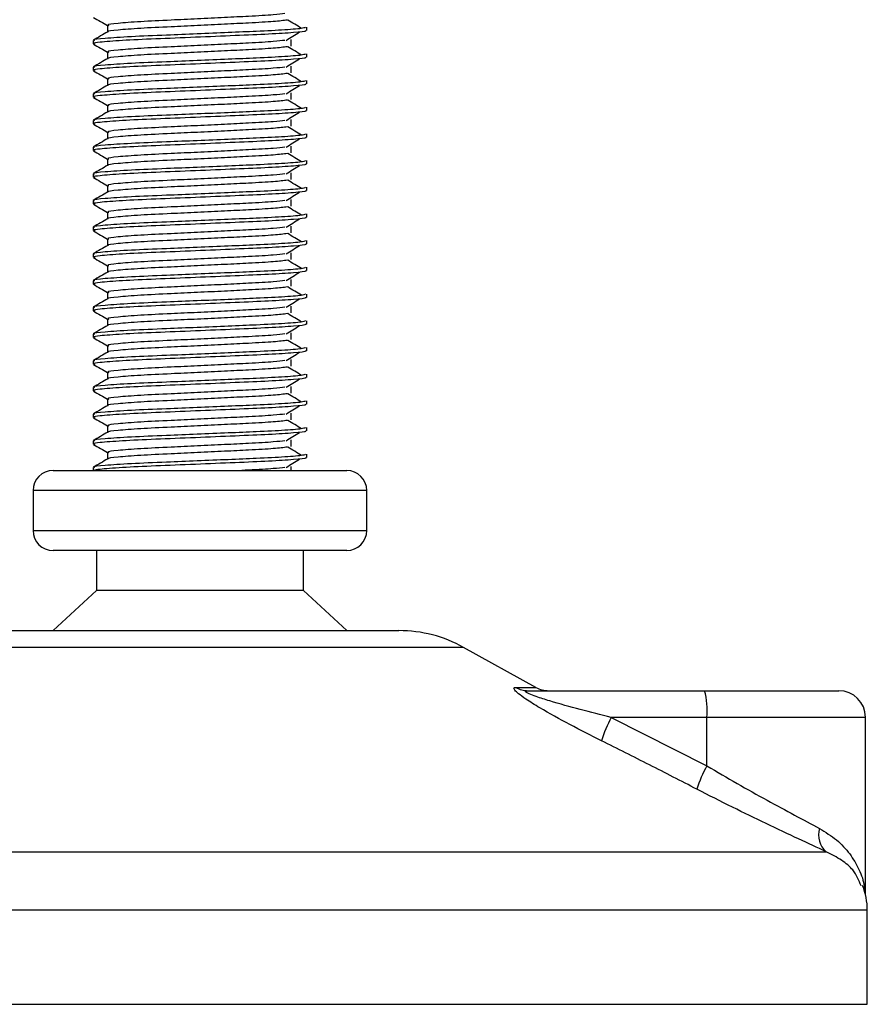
# Model space of a CAD drawing. Header units: millimetres. Extents: x 0 to 420, y 0 to 297.
# Tile 57 of 65: x 308.32 to 311.49, y 208.48 to 212.17. Entities that reach past the tile are written whole.
import ezdxf

# ---------------------------------------------------------------- set-up
doc = ezdxf.new("R2010")
doc.units = ezdxf.units.MM

msp = doc.modelspace()

# ---------------------------------------------------------------- linework, layer by layer
at = {"color": 7, "linetype": 'Continuous', "lineweight": 25}
for p, q in [((308.64478, 212.1482), (308.64478, 212.12372)), ((309.39066, 212.12937), (309.39066, 212.14185)), ((308.59066, 212.09184), (308.59066, 212.07935)), ((309.33308, 212.07097), (309.33308, 212.09597)), ((308.64478, 212.0482), (308.64478, 212.02372)), ((309.39066, 212.02937), (309.39066, 212.04185)), ((308.59066, 211.99184), (308.59066, 211.97935)), ((309.33308, 211.97097), (309.33308, 211.99597)), ((308.64478, 211.9482), (308.64478, 211.92372)), ((309.39066, 211.92937), (309.39066, 211.94185)), ((308.59066, 211.89184), (308.59066, 211.87935)), ((309.33308, 211.87097), (309.33308, 211.89597)), ((308.64478, 211.8482), (308.64478, 211.82372)), ((309.39066, 211.82937), (309.39066, 211.84185)), ((308.59066, 211.79184), (308.59066, 211.77935)), ((309.33308, 211.77097), (309.33308, 211.79597)), ((308.64478, 211.7482), (308.64478, 211.72372)), ((309.39066, 211.72937), (309.39066, 211.74185)), ((308.59066, 211.69184), (308.59066, 211.67935)), ((309.33308, 211.67097), (309.33308, 211.69597)), ((308.64478, 211.6482), (308.64478, 211.62372)), ((309.39066, 211.62937), (309.39066, 211.64185)), ((308.59066, 211.59184), (308.59066, 211.57935)), ((309.33308, 211.57097), (309.33308, 211.59597)), ((308.64478, 211.5482), (308.64478, 211.52372)), ((309.39066, 211.52937), (309.39066, 211.54185)), ((308.59066, 211.49184), (308.59066, 211.47935)), ((309.33308, 211.47097), (309.33308, 211.49597)), ((308.64478, 211.4482), (308.64478, 211.42372)), ((309.39066, 211.42937), (309.39066, 211.44185)), ((308.59066, 211.39184), (308.59066, 211.37935)), ((309.33308, 211.37097), (309.33308, 211.39597)), ((308.64478, 211.3482), (308.64478, 211.32372)), ((309.39066, 211.32937), (309.39066, 211.34185)), ((308.59066, 211.29184), (308.59066, 211.27935)), ((309.33308, 211.27097), (309.33308, 211.29597)), ((308.64478, 211.2482), (308.64478, 211.22372)), ((309.39066, 211.22937), (309.39066, 211.24185)), ((308.59066, 211.19184), (308.59066, 211.17935)), ((309.33308, 211.17097), (309.33308, 211.19597)), ((308.64478, 211.1482), (308.64478, 211.12372)), ((309.39066, 211.12937), (309.39066, 211.14185)), ((308.59066, 211.09184), (308.59066, 211.07935)), ((309.33308, 211.07097), (309.33308, 211.09597)), ((308.64478, 211.0482), (308.64478, 211.02372)), ((309.39066, 211.02937), (309.39066, 211.04185)), ((308.59066, 210.99184), (308.59066, 210.97935)), ((309.33308, 210.97097), (309.33308, 210.99597)), ((308.64478, 210.9482), (308.64478, 210.92372)), ((309.39066, 210.92937), (309.39066, 210.94185)), ((309.33308, 210.87097), (309.33308, 210.89597)), ((308.59066, 210.89184), (308.59066, 210.87935)), ((308.64478, 210.8482), (308.64478, 210.82372)), ((309.39066, 210.82937), (309.39066, 210.84185)), ((308.59066, 210.79184), (308.59066, 210.77935)), ((309.33308, 210.77097), (309.33308, 210.79597)), ((308.64478, 210.7482), (308.64478, 210.72372)), ((309.39066, 210.72937), (309.39066, 210.74185)), ((308.59066, 210.69184), (308.59066, 210.67935)), ((309.33308, 210.67097), (309.33308, 210.69597)), ((308.64478, 210.6482), (308.64478, 210.62372)), ((309.39066, 210.62937), (309.39066, 210.64185)), ((308.59066, 210.59184), (308.59066, 210.57935)), ((309.33308, 210.57097), (309.33308, 210.59597)), ((308.64478, 210.5482), (308.64478, 210.52372)), ((309.39066, 210.52937), (309.39066, 210.54185)), ((308.59066, 210.49184), (308.59066, 210.4807)), ((309.33308, 210.4807), (309.33308, 210.49597)), ((308.44066, 210.4807), (309.54066, 210.4807)), ((308.36566, 210.4057), (308.36566, 210.2557)), ((309.61566, 210.4057), (308.36566, 210.4057)), ((309.61566, 210.2557), (309.61566, 210.4057)), ((308.36566, 210.2557), (309.04485, 210.2557)), ((309.04485, 210.2557), (309.61566, 210.2557)), ((309.03835, 210.1807), (308.44066, 210.1807)), ((308.60316, 210.1807), (308.60316, 210.0307)), ((309.54066, 210.1807), (309.03835, 210.1807)), ((309.37816, 210.0307), (309.37816, 210.1807)), ((308.60316, 210.0307), (308.44066, 209.8807)), ((309.02426, 210.0307), (308.60316, 210.0307)), ((309.37816, 210.0307), (309.02426, 210.0307)), ((309.54066, 209.8807), (309.37816, 210.0307)), ((308.24487, 209.8807), (309.73644, 209.8807)), ((309.97869, 209.8181), (308.00262, 209.8181)), ((310.2493, 209.66822), (309.97869, 209.8181)), ((310.17407, 209.66822), (310.2493, 209.66822)), ((310.21963, 209.6557), (310.88138, 209.6557)), ((310.88138, 209.6557), (311.38369, 209.6557)), ((310.53151, 209.5557), (310.89005, 209.37402)), ((310.89005, 209.5557), (310.53151, 209.5557)), ((310.89005, 209.37402), (310.89005, 209.5557)), ((311.48369, 209.5557), (310.89005, 209.5557)), ((311.48369, 208.89199), (311.48369, 209.5557)), ((306.73838, 209.05208), (311.33713, 209.05208)), ((311.49066, 208.83338), (306.50007, 208.83338)), ((311.49066, 208.4807), (311.49066, 208.83338)), ((306.49066, 208.4807), (311.49066, 208.4807))]:
    msp.add_line(p, q, dxfattribs=at)
for centre, radius, start, end in [((308.44066, 210.4057), 0.075, 90, 180), ((309.54066, 210.4057), 0.075, 0, 90), ((308.44066, 210.2557), 0.075, 180, 270), ((309.54066, 210.2557), 0.075, 270, 0), ((309.73644, 209.3807), 0.5, 61.02029, 90), ((310.21978, 209.74538), 0.08968, 239.35943, 269.90333), ((310.29775, 209.7557), 0.1, 241.02029, 270), ((310.59522, 209.58051), 0.29587, 355.18945, 14.72175), ((311.38369, 209.5557), 0.1, 0, 90), ((310.92769, 209.33987), 0.45116, 151.4197, 163.47164), ((311.25783, 209.16394), 0.42355, 150.26469, 163.17457), ((311.38937, 209.11483), 0.08165, 162.36927, 230.22023), ((311.24066, 208.83338), 0.25, 0, 21.63476)]:
    msp.add_arc(centre, radius, start, end, dxfattribs=at)
for points, knots in [([(309.30939, 212.19227), (309.29666, 212.19067), (309.26777, 212.18703), (309.18295, 212.18241), (309.08318, 212.17749), (308.9819, 212.17256), (308.87162, 212.16736), (308.76141, 212.16226), (308.67934, 212.15555), (308.64102, 212.15111), (308.64808, 212.14861), (308.64946, 212.14812)], [0, 0, 0, 0, 0.1028652, 0.233268, 0.3371731, 0.4438505, 0.5487917, 0.6853047, 0.8274414, 0.9661113, 1, 1, 1, 1]), ([(308.59161, 212.17836), (308.60065, 212.17313), (308.61838, 212.16287), (308.6361, 212.15261), (308.64478, 212.14758)], [0, 0, 0, 0, 0.5102373, 1, 1, 1, 1]), ([(309.31865, 212.16826), (309.30346, 212.16632), (309.27237, 212.16234), (309.18313, 212.15741), (309.08314, 212.15249), (308.9819, 212.14756), (308.87167, 212.14236), (308.76116, 212.13726), (308.68032, 212.13055), (308.64195, 212.12647), (308.64688, 212.12434), (308.64717, 212.12422)], [0, 0, 0, 0, 0.1249493, 0.2558292, 0.3601144, 0.4671821, 0.5725071, 0.7095196, 0.8521762, 0.9913534, 1, 1, 1, 1]), ([(309.37124, 212.13693), (309.36274, 212.14215), (309.34573, 212.15259), (309.32868, 212.16302), (309.32016, 212.16824)], [0, 0, 0, 0, 0.50001, 1, 1, 1, 1]), ([(309.38587, 212.14185), (309.3848, 212.14043), (309.38227, 212.1371), (309.31569, 212.1312), (309.21404, 212.12616), (309.09742, 212.12124), (308.98059, 212.11631), (308.85297, 212.11111), (308.72555, 212.10601), (308.63059, 212.0993), (308.58627, 212.09485), (308.5945, 212.09234), (308.59615, 212.09184)], [0, 0, 0, 0, 0.0884831, 0.2078733, 0.3229232, 0.4145941, 0.508708, 0.6012919, 0.7217331, 0.8471304, 0.9694726, 1, 1, 1, 1]), ([(308.64567, 212.12423), (308.63663, 212.119), (308.61854, 212.10853), (308.60046, 212.09807), (308.59141, 212.09283)], [0, 0, 0, 0, 0.4999318, 1, 1, 1, 1]), ([(309.38476, 212.12937), (309.38634, 212.12874), (309.39263, 212.12624), (309.34756, 212.12124), (309.25494, 212.11527), (309.12344, 212.1099), (308.97276, 212.10341), (308.82155, 212.09752), (308.69214, 212.09163), (308.61753, 212.08547), (308.58683, 212.08136), (308.59475, 212.07908), (308.59759, 212.07826)], [0, 0, 0, 0, 0.03926664, 0.15622844, 0.27180144, 0.38453008, 0.50182349, 0.62160097, 0.74094547, 0.86376393, 0.95109714, 1, 1, 1, 1]), ([(309.31325, 212.09225), (309.32175, 212.09747), (309.33876, 212.10791), (309.35581, 212.11835), (309.36433, 212.12357)], [0, 0, 0, 0, 0.4999887, 1, 1, 1, 1]), ([(308.59161, 212.07836), (308.60065, 212.07313), (308.61838, 212.06287), (308.6361, 212.05261), (308.64478, 212.04758)], [0, 0, 0, 0, 0.5102373, 1, 1, 1, 1]), ([(309.30939, 212.09227), (309.29666, 212.09067), (309.26777, 212.08703), (309.18295, 212.08241), (309.08318, 212.07749), (308.9819, 212.07256), (308.87162, 212.06736), (308.76141, 212.06226), (308.67934, 212.05555), (308.64102, 212.05111), (308.64808, 212.04861), (308.64946, 212.04812)], [0, 0, 0, 0, 0.1028652, 0.233268, 0.3371731, 0.4438505, 0.5487917, 0.6853047, 0.8274414, 0.9661113, 1, 1, 1, 1]), ([(309.38587, 212.04185), (309.3848, 212.04043), (309.38227, 212.0371), (309.31569, 212.0312), (309.21404, 212.02616), (309.09742, 212.02124), (308.98059, 212.01631), (308.85297, 212.01111), (308.72555, 212.00601), (308.63059, 211.9993), (308.58627, 211.99485), (308.5945, 211.99234), (308.59615, 211.99184)], [0, 0, 0, 0, 0.0884831, 0.2078733, 0.3229232, 0.4145941, 0.508708, 0.6012919, 0.7217331, 0.8471304, 0.9694726, 1, 1, 1, 1]), ([(309.31865, 212.06826), (309.30346, 212.06632), (309.27237, 212.06234), (309.18313, 212.05741), (309.08314, 212.05249), (308.9819, 212.04756), (308.87167, 212.04236), (308.76116, 212.03726), (308.68032, 212.03055), (308.64195, 212.02647), (308.64688, 212.02434), (308.64717, 212.02422)], [0, 0, 0, 0, 0.1249493, 0.2558292, 0.3601144, 0.4671821, 0.5725071, 0.7095196, 0.8521762, 0.9913534, 1, 1, 1, 1]), ([(309.37124, 212.03693), (309.36274, 212.04215), (309.34573, 212.05259), (309.32868, 212.06302), (309.32016, 212.06824)], [0, 0, 0, 0, 0.50001, 1, 1, 1, 1]), ([(308.64567, 212.02423), (308.63663, 212.019), (308.61854, 212.00853), (308.60046, 211.99807), (308.59141, 211.99283)], [0, 0, 0, 0, 0.4999318, 1, 1, 1, 1]), ([(309.38476, 212.02937), (309.38634, 212.02874), (309.39263, 212.02624), (309.34756, 212.02124), (309.25494, 212.01527), (309.12344, 212.0099), (308.97276, 212.00341), (308.82155, 211.99752), (308.69214, 211.99163), (308.61753, 211.98547), (308.58683, 211.98136), (308.59475, 211.97908), (308.59759, 211.97826)], [0, 0, 0, 0, 0.0392666, 0.1562284, 0.2718014, 0.3845301, 0.5018235, 0.621601, 0.7409455, 0.8637639, 0.9510971, 1, 1, 1, 1]), ([(309.31325, 211.99225), (309.32175, 211.99747), (309.33876, 212.00791), (309.35581, 212.01835), (309.36433, 212.02357)], [0, 0, 0, 0, 0.4999887, 1, 1, 1, 1]), ([(308.59161, 211.97836), (308.60065, 211.97313), (308.61838, 211.96287), (308.6361, 211.95261), (308.64478, 211.94758)], [0, 0, 0, 0, 0.5102373, 1, 1, 1, 1]), ([(309.31865, 211.96826), (309.30346, 211.96632), (309.27237, 211.96234), (309.18313, 211.95741), (309.08314, 211.95249), (308.9819, 211.94756), (308.87167, 211.94236), (308.76116, 211.93726), (308.68032, 211.93055), (308.64195, 211.92647), (308.64688, 211.92434), (308.64717, 211.92422)], [0, 0, 0, 0, 0.1249493, 0.2558292, 0.3601144, 0.4671821, 0.5725071, 0.7095196, 0.8521762, 0.9913534, 1, 1, 1, 1]), ([(309.30939, 211.99227), (309.29666, 211.99067), (309.26777, 211.98703), (309.18295, 211.98241), (309.08318, 211.97749), (308.9819, 211.97256), (308.87162, 211.96736), (308.76141, 211.96226), (308.67934, 211.95555), (308.64102, 211.95111), (308.64808, 211.94861), (308.64946, 211.94812)], [0, 0, 0, 0, 0.1028652, 0.233268, 0.3371731, 0.4438505, 0.5487917, 0.6853047, 0.8274414, 0.9661113, 1, 1, 1, 1]), ([(309.37124, 211.93693), (309.36274, 211.94215), (309.34573, 211.95259), (309.32868, 211.96302), (309.32016, 211.96824)], [0, 0, 0, 0, 0.50001, 1, 1, 1, 1]), ([(309.38587, 211.94185), (309.3848, 211.94043), (309.38227, 211.9371), (309.31569, 211.9312), (309.21404, 211.92616), (309.09742, 211.92124), (308.98059, 211.91631), (308.85297, 211.91111), (308.72555, 211.90601), (308.63059, 211.8993), (308.58627, 211.89485), (308.5945, 211.89234), (308.59615, 211.89184)], [0, 0, 0, 0, 0.0884831, 0.2078733, 0.3229232, 0.4145941, 0.508708, 0.6012919, 0.7217331, 0.8471304, 0.9694726, 1, 1, 1, 1]), ([(309.38476, 211.92937), (309.38634, 211.92874), (309.39263, 211.92624), (309.34756, 211.92124), (309.25494, 211.91527), (309.12344, 211.9099), (308.97276, 211.90341), (308.82155, 211.89752), (308.69214, 211.89163), (308.61753, 211.88547), (308.58683, 211.88136), (308.59475, 211.87908), (308.59759, 211.87826)], [0, 0, 0, 0, 0.03926664, 0.15622844, 0.27180144, 0.38453008, 0.50182349, 0.62160097, 0.74094547, 0.86376393, 0.95109714, 1, 1, 1, 1]), ([(308.64567, 211.92423), (308.63663, 211.919), (308.61854, 211.90853), (308.60046, 211.89807), (308.59141, 211.89283)], [0, 0, 0, 0, 0.49993182, 1, 1, 1, 1]), ([(309.30939, 211.89227), (309.29666, 211.89067), (309.26777, 211.88703), (309.18295, 211.88241), (309.08318, 211.87749), (308.9819, 211.87256), (308.87162, 211.86736), (308.76141, 211.86226), (308.67934, 211.85555), (308.64102, 211.85111), (308.64808, 211.84861), (308.64946, 211.84812)], [0, 0, 0, 0, 0.1028652, 0.233268, 0.3371731, 0.4438505, 0.5487917, 0.6853047, 0.8274414, 0.9661113, 1, 1, 1, 1]), ([(309.31325, 211.89225), (309.32175, 211.89747), (309.33876, 211.90791), (309.35581, 211.91835), (309.36433, 211.92357)], [0, 0, 0, 0, 0.4999887, 1, 1, 1, 1]), ([(308.59161, 211.87836), (308.60065, 211.87313), (308.61838, 211.86287), (308.6361, 211.85261), (308.64478, 211.84758)], [0, 0, 0, 0, 0.5102373, 1, 1, 1, 1]), ([(309.31865, 211.86826), (309.30346, 211.86632), (309.27237, 211.86234), (309.18313, 211.85741), (309.08314, 211.85249), (308.9819, 211.84756), (308.87167, 211.84236), (308.76116, 211.83726), (308.68032, 211.83055), (308.64195, 211.82647), (308.64688, 211.82434), (308.64717, 211.82422)], [0, 0, 0, 0, 0.12494928, 0.25582918, 0.3601144, 0.46718207, 0.57250713, 0.70951956, 0.8521762, 0.99135341, 1, 1, 1, 1]), ([(309.37124, 211.83693), (309.36274, 211.84215), (309.34573, 211.85259), (309.32868, 211.86302), (309.32016, 211.86824)], [0, 0, 0, 0, 0.50001, 1, 1, 1, 1]), ([(309.38587, 211.84185), (309.3848, 211.84043), (309.38227, 211.8371), (309.31569, 211.8312), (309.21404, 211.82616), (309.09742, 211.82124), (308.98059, 211.81631), (308.85297, 211.81111), (308.72555, 211.80601), (308.63059, 211.7993), (308.58627, 211.79485), (308.5945, 211.79234), (308.59615, 211.79184)], [0, 0, 0, 0, 0.0884831, 0.2078733, 0.3229232, 0.4145941, 0.508708, 0.6012919, 0.7217331, 0.8471304, 0.9694726, 1, 1, 1, 1]), ([(308.64567, 211.82423), (308.63663, 211.819), (308.61854, 211.80853), (308.60046, 211.79807), (308.59141, 211.79283)], [0, 0, 0, 0, 0.4999318, 1, 1, 1, 1]), ([(309.38476, 211.82937), (309.38634, 211.82874), (309.39263, 211.82624), (309.34756, 211.82124), (309.25494, 211.81527), (309.12344, 211.8099), (308.97276, 211.80341), (308.82155, 211.79752), (308.69214, 211.79163), (308.61753, 211.78547), (308.58683, 211.78136), (308.59475, 211.77908), (308.59759, 211.77826)], [0, 0, 0, 0, 0.0392666, 0.1562284, 0.2718014, 0.3845301, 0.5018235, 0.621601, 0.7409455, 0.8637639, 0.9510971, 1, 1, 1, 1]), ([(309.31325, 211.79225), (309.32175, 211.79747), (309.33876, 211.80791), (309.35581, 211.81835), (309.36433, 211.82357)], [0, 0, 0, 0, 0.49998865, 1, 1, 1, 1]), ([(309.30939, 211.79227), (309.29666, 211.79067), (309.26777, 211.78703), (309.18295, 211.78241), (309.08318, 211.77749), (308.9819, 211.77256), (308.87162, 211.76736), (308.76141, 211.76226), (308.67934, 211.75555), (308.64102, 211.75111), (308.64808, 211.74861), (308.64946, 211.74812)], [0, 0, 0, 0, 0.1028652, 0.233268, 0.3371731, 0.4438505, 0.5487917, 0.6853047, 0.8274414, 0.9661113, 1, 1, 1, 1]), ([(308.59161, 211.77836), (308.60065, 211.77313), (308.61838, 211.76287), (308.6361, 211.75261), (308.64478, 211.74758)], [0, 0, 0, 0, 0.5102373, 1, 1, 1, 1]), ([(309.31865, 211.76826), (309.30346, 211.76632), (309.27237, 211.76234), (309.18313, 211.75741), (309.08314, 211.75249), (308.9819, 211.74756), (308.87167, 211.74236), (308.76116, 211.73726), (308.68032, 211.73055), (308.64195, 211.72647), (308.64688, 211.72434), (308.64717, 211.72422)], [0, 0, 0, 0, 0.1249493, 0.2558292, 0.3601144, 0.4671821, 0.5725071, 0.7095196, 0.8521762, 0.9913534, 1, 1, 1, 1]), ([(309.37124, 211.73693), (309.36274, 211.74215), (309.34573, 211.75259), (309.32868, 211.76302), (309.32016, 211.76824)], [0, 0, 0, 0, 0.50001, 1, 1, 1, 1]), ([(309.38587, 211.74185), (309.3848, 211.74043), (309.38227, 211.7371), (309.31569, 211.7312), (309.21404, 211.72616), (309.09742, 211.72124), (308.98059, 211.71631), (308.85297, 211.71111), (308.72555, 211.70601), (308.63059, 211.6993), (308.58627, 211.69485), (308.5945, 211.69234), (308.59615, 211.69184)], [0, 0, 0, 0, 0.0884831, 0.2078733, 0.3229232, 0.4145941, 0.508708, 0.6012919, 0.7217331, 0.8471304, 0.9694726, 1, 1, 1, 1]), ([(308.64567, 211.72423), (308.63663, 211.719), (308.61854, 211.70853), (308.60046, 211.69807), (308.59141, 211.69283)], [0, 0, 0, 0, 0.4999318, 1, 1, 1, 1]), ([(309.38476, 211.72937), (309.38634, 211.72874), (309.39263, 211.72624), (309.34756, 211.72124), (309.25494, 211.71527), (309.12344, 211.7099), (308.97276, 211.70341), (308.82155, 211.69752), (308.69214, 211.69163), (308.61753, 211.68547), (308.58683, 211.68136), (308.59475, 211.67908), (308.59759, 211.67826)], [0, 0, 0, 0, 0.0392666, 0.1562284, 0.2718014, 0.3845301, 0.5018235, 0.621601, 0.7409455, 0.8637639, 0.9510971, 1, 1, 1, 1]), ([(309.31325, 211.69225), (309.32175, 211.69747), (309.33876, 211.70791), (309.35581, 211.71835), (309.36433, 211.72357)], [0, 0, 0, 0, 0.4999887, 1, 1, 1, 1]), ([(308.59161, 211.67836), (308.60065, 211.67313), (308.61838, 211.66287), (308.6361, 211.65261), (308.64478, 211.64758)], [0, 0, 0, 0, 0.5102373, 1, 1, 1, 1]), ([(309.30939, 211.69227), (309.29666, 211.69067), (309.26777, 211.68703), (309.18295, 211.68241), (309.08318, 211.67749), (308.9819, 211.67256), (308.87162, 211.66736), (308.76141, 211.66226), (308.67934, 211.65555), (308.64102, 211.65111), (308.64808, 211.64861), (308.64946, 211.64812)], [0, 0, 0, 0, 0.1028652, 0.233268, 0.3371731, 0.4438505, 0.5487917, 0.6853047, 0.8274414, 0.9661113, 1, 1, 1, 1]), ([(309.38587, 211.64185), (309.3848, 211.64043), (309.38227, 211.6371), (309.31569, 211.6312), (309.21404, 211.62616), (309.09742, 211.62124), (308.98059, 211.61631), (308.85297, 211.61111), (308.72555, 211.60601), (308.63059, 211.5993), (308.58627, 211.59485), (308.5945, 211.59234), (308.59615, 211.59184)], [0, 0, 0, 0, 0.0884831, 0.2078733, 0.3229232, 0.4145941, 0.508708, 0.6012919, 0.7217331, 0.8471304, 0.9694726, 1, 1, 1, 1]), ([(309.31865, 211.66826), (309.30346, 211.66632), (309.27237, 211.66234), (309.18313, 211.65741), (309.08314, 211.65249), (308.9819, 211.64756), (308.87167, 211.64236), (308.76116, 211.63726), (308.68032, 211.63055), (308.64195, 211.62647), (308.64688, 211.62434), (308.64717, 211.62422)], [0, 0, 0, 0, 0.1249493, 0.2558292, 0.3601144, 0.4671821, 0.5725071, 0.7095196, 0.8521762, 0.9913534, 1, 1, 1, 1]), ([(309.37124, 211.63693), (309.36274, 211.64215), (309.34573, 211.65259), (309.32868, 211.66302), (309.32016, 211.66824)], [0, 0, 0, 0, 0.50001, 1, 1, 1, 1]), ([(308.64567, 211.62423), (308.63663, 211.619), (308.61854, 211.60853), (308.60046, 211.59807), (308.59141, 211.59283)], [0, 0, 0, 0, 0.4999318, 1, 1, 1, 1]), ([(309.38476, 211.62937), (309.38634, 211.62874), (309.39263, 211.62624), (309.34756, 211.62124), (309.25494, 211.61527), (309.12344, 211.6099), (308.97276, 211.60341), (308.82155, 211.59752), (308.69214, 211.59163), (308.61753, 211.58547), (308.58683, 211.58136), (308.59475, 211.57908), (308.59759, 211.57826)], [0, 0, 0, 0, 0.0392666, 0.1562284, 0.2718014, 0.3845301, 0.5018235, 0.621601, 0.7409455, 0.8637639, 0.9510971, 1, 1, 1, 1]), ([(309.31325, 211.59225), (309.32175, 211.59747), (309.33876, 211.60791), (309.35581, 211.61835), (309.36433, 211.62357)], [0, 0, 0, 0, 0.4999887, 1, 1, 1, 1]), ([(308.59161, 211.57836), (308.60065, 211.57313), (308.61838, 211.56287), (308.6361, 211.55261), (308.64478, 211.54758)], [0, 0, 0, 0, 0.5102373, 1, 1, 1, 1]), ([(309.31865, 211.56826), (309.30346, 211.56632), (309.27237, 211.56234), (309.18313, 211.55741), (309.08314, 211.55249), (308.9819, 211.54756), (308.87167, 211.54236), (308.76116, 211.53726), (308.68032, 211.53055), (308.64195, 211.52647), (308.64688, 211.52434), (308.64717, 211.52422)], [0, 0, 0, 0, 0.12494928, 0.25582918, 0.3601144, 0.46718207, 0.57250713, 0.70951956, 0.8521762, 0.99135341, 1, 1, 1, 1]), ([(309.30939, 211.59227), (309.29666, 211.59067), (309.26777, 211.58703), (309.18295, 211.58241), (309.08318, 211.57749), (308.9819, 211.57256), (308.87162, 211.56736), (308.76141, 211.56226), (308.67934, 211.55555), (308.64102, 211.55111), (308.64808, 211.54861), (308.64946, 211.54812)], [0, 0, 0, 0, 0.1028652, 0.233268, 0.3371731, 0.4438505, 0.5487917, 0.6853047, 0.8274414, 0.9661113, 1, 1, 1, 1]), ([(309.37124, 211.53693), (309.36274, 211.54215), (309.34573, 211.55259), (309.32868, 211.56302), (309.32016, 211.56824)], [0, 0, 0, 0, 0.50001, 1, 1, 1, 1]), ([(309.38587, 211.54185), (309.3848, 211.54043), (309.38227, 211.5371), (309.31569, 211.5312), (309.21404, 211.52616), (309.09742, 211.52124), (308.98059, 211.51631), (308.85297, 211.51111), (308.72555, 211.50601), (308.63059, 211.4993), (308.58627, 211.49485), (308.5945, 211.49234), (308.59615, 211.49184)], [0, 0, 0, 0, 0.0884831, 0.2078733, 0.3229232, 0.4145941, 0.508708, 0.6012919, 0.7217331, 0.8471304, 0.9694726, 1, 1, 1, 1]), ([(308.64567, 211.52423), (308.63663, 211.519), (308.61854, 211.50853), (308.60046, 211.49807), (308.59141, 211.49283)], [0, 0, 0, 0, 0.4999318, 1, 1, 1, 1]), ([(309.38476, 211.52937), (309.38634, 211.52874), (309.39263, 211.52624), (309.34756, 211.52124), (309.25494, 211.51527), (309.12344, 211.5099), (308.97276, 211.50341), (308.82155, 211.49752), (308.69214, 211.49163), (308.61753, 211.48547), (308.58683, 211.48136), (308.59475, 211.47908), (308.59759, 211.47826)], [0, 0, 0, 0, 0.0392666, 0.1562284, 0.2718014, 0.3845301, 0.5018235, 0.621601, 0.7409455, 0.8637639, 0.9510971, 1, 1, 1, 1]), ([(309.31325, 211.49225), (309.32175, 211.49747), (309.33876, 211.50791), (309.35581, 211.51835), (309.36433, 211.52357)], [0, 0, 0, 0, 0.4999887, 1, 1, 1, 1]), ([(309.30939, 211.49227), (309.29666, 211.49067), (309.26777, 211.48703), (309.18295, 211.48241), (309.08318, 211.47749), (308.9819, 211.47256), (308.87162, 211.46736), (308.76141, 211.46226), (308.67934, 211.45555), (308.64102, 211.45111), (308.64808, 211.44861), (308.64946, 211.44812)], [0, 0, 0, 0, 0.1028652, 0.233268, 0.3371731, 0.4438505, 0.5487917, 0.6853047, 0.8274414, 0.9661113, 1, 1, 1, 1]), ([(308.59161, 211.47836), (308.60065, 211.47313), (308.61838, 211.46287), (308.6361, 211.45261), (308.64478, 211.44758)], [0, 0, 0, 0, 0.5102373, 1, 1, 1, 1]), ([(309.31865, 211.46826), (309.30346, 211.46632), (309.27237, 211.46234), (309.18313, 211.45741), (309.08314, 211.45249), (308.9819, 211.44756), (308.87167, 211.44236), (308.76116, 211.43726), (308.68032, 211.43055), (308.64195, 211.42647), (308.64688, 211.42434), (308.64717, 211.42422)], [0, 0, 0, 0, 0.1249493, 0.2558292, 0.3601144, 0.4671821, 0.5725071, 0.7095196, 0.8521762, 0.9913534, 1, 1, 1, 1]), ([(309.37124, 211.43693), (309.36274, 211.44215), (309.34573, 211.45259), (309.32868, 211.46302), (309.32016, 211.46824)], [0, 0, 0, 0, 0.50001003, 1, 1, 1, 1]), ([(309.38587, 211.44185), (309.3848, 211.44043), (309.38227, 211.4371), (309.31569, 211.4312), (309.21404, 211.42616), (309.09742, 211.42124), (308.98059, 211.41631), (308.85297, 211.41111), (308.72555, 211.40601), (308.63059, 211.3993), (308.58627, 211.39485), (308.5945, 211.39234), (308.59615, 211.39184)], [0, 0, 0, 0, 0.0884831, 0.2078733, 0.3229232, 0.4145941, 0.508708, 0.6012919, 0.7217331, 0.8471304, 0.9694726, 1, 1, 1, 1]), ([(308.64567, 211.42423), (308.63663, 211.419), (308.61854, 211.40853), (308.60046, 211.39807), (308.59141, 211.39283)], [0, 0, 0, 0, 0.4999318, 1, 1, 1, 1]), ([(309.38476, 211.42937), (309.38634, 211.42874), (309.39263, 211.42624), (309.34756, 211.42124), (309.25494, 211.41527), (309.12344, 211.4099), (308.97276, 211.40341), (308.82155, 211.39752), (308.69214, 211.39163), (308.61753, 211.38547), (308.58683, 211.38136), (308.59475, 211.37908), (308.59759, 211.37826)], [0, 0, 0, 0, 0.03926664, 0.15622844, 0.27180144, 0.38453008, 0.50182349, 0.62160097, 0.74094547, 0.86376393, 0.95109714, 1, 1, 1, 1]), ([(309.31325, 211.39225), (309.32175, 211.39747), (309.33876, 211.40791), (309.35581, 211.41835), (309.36433, 211.42357)], [0, 0, 0, 0, 0.4999887, 1, 1, 1, 1]), ([(308.59161, 211.37836), (308.60065, 211.37313), (308.61838, 211.36287), (308.6361, 211.35261), (308.64478, 211.34758)], [0, 0, 0, 0, 0.51023729, 1, 1, 1, 1]), ([(309.30939, 211.39227), (309.29666, 211.39067), (309.26777, 211.38703), (309.18295, 211.38241), (309.08318, 211.37749), (308.9819, 211.37256), (308.87162, 211.36736), (308.76141, 211.36226), (308.67934, 211.35555), (308.64102, 211.35111), (308.64808, 211.34861), (308.64946, 211.34812)], [0, 0, 0, 0, 0.1028652, 0.233268, 0.3371731, 0.4438505, 0.5487917, 0.6853047, 0.8274414, 0.9661113, 1, 1, 1, 1]), ([(309.38587, 211.34185), (309.3848, 211.34043), (309.38227, 211.3371), (309.31569, 211.3312), (309.21404, 211.32616), (309.09742, 211.32124), (308.98059, 211.31631), (308.85297, 211.31111), (308.72555, 211.30601), (308.63059, 211.2993), (308.58627, 211.29485), (308.5945, 211.29234), (308.59615, 211.29184)], [0, 0, 0, 0, 0.0884831, 0.2078733, 0.3229232, 0.4145941, 0.508708, 0.6012919, 0.7217331, 0.8471304, 0.9694726, 1, 1, 1, 1]), ([(309.31865, 211.36826), (309.30346, 211.36632), (309.27237, 211.36234), (309.18313, 211.35741), (309.08314, 211.35249), (308.9819, 211.34756), (308.87167, 211.34236), (308.76116, 211.33726), (308.68032, 211.33055), (308.64195, 211.32647), (308.64688, 211.32434), (308.64717, 211.32422)], [0, 0, 0, 0, 0.1249493, 0.2558292, 0.3601144, 0.4671821, 0.5725071, 0.7095196, 0.8521762, 0.9913534, 1, 1, 1, 1]), ([(309.37124, 211.33693), (309.36274, 211.34215), (309.34573, 211.35259), (309.32868, 211.36302), (309.32016, 211.36824)], [0, 0, 0, 0, 0.50001, 1, 1, 1, 1]), ([(308.64567, 211.32423), (308.63663, 211.319), (308.61854, 211.30853), (308.60046, 211.29807), (308.59141, 211.29283)], [0, 0, 0, 0, 0.4999318, 1, 1, 1, 1]), ([(309.38476, 211.32937), (309.38634, 211.32874), (309.39263, 211.32624), (309.34756, 211.32124), (309.25494, 211.31527), (309.12344, 211.3099), (308.97276, 211.30341), (308.82155, 211.29752), (308.69214, 211.29163), (308.61753, 211.28547), (308.58683, 211.28136), (308.59475, 211.27908), (308.59759, 211.27826)], [0, 0, 0, 0, 0.0392666, 0.1562284, 0.2718014, 0.3845301, 0.5018235, 0.621601, 0.7409455, 0.8637639, 0.9510971, 1, 1, 1, 1]), ([(309.31325, 211.29225), (309.32175, 211.29747), (309.33876, 211.30791), (309.35581, 211.31835), (309.36433, 211.32357)], [0, 0, 0, 0, 0.4999887, 1, 1, 1, 1]), ([(308.59161, 211.27836), (308.60065, 211.27313), (308.61838, 211.26287), (308.6361, 211.25261), (308.64478, 211.24758)], [0, 0, 0, 0, 0.5102373, 1, 1, 1, 1]), ([(309.31865, 211.26826), (309.30346, 211.26632), (309.27237, 211.26234), (309.18313, 211.25741), (309.08314, 211.25249), (308.9819, 211.24756), (308.87167, 211.24236), (308.76116, 211.23726), (308.68032, 211.23055), (308.64195, 211.22647), (308.64688, 211.22434), (308.64717, 211.22422)], [0, 0, 0, 0, 0.1249493, 0.2558292, 0.3601144, 0.4671821, 0.5725071, 0.7095196, 0.8521762, 0.9913534, 1, 1, 1, 1]), ([(309.30939, 211.29227), (309.29666, 211.29067), (309.26777, 211.28703), (309.18295, 211.28241), (309.08318, 211.27749), (308.9819, 211.27256), (308.87162, 211.26736), (308.76141, 211.26226), (308.67934, 211.25555), (308.64102, 211.25111), (308.64808, 211.24861), (308.64946, 211.24812)], [0, 0, 0, 0, 0.1028652, 0.233268, 0.3371731, 0.4438505, 0.5487917, 0.6853047, 0.8274414, 0.9661113, 1, 1, 1, 1]), ([(309.37124, 211.23693), (309.36274, 211.24215), (309.34573, 211.25259), (309.32868, 211.26302), (309.32016, 211.26824)], [0, 0, 0, 0, 0.50001, 1, 1, 1, 1]), ([(309.38587, 211.24185), (309.3848, 211.24043), (309.38227, 211.2371), (309.31569, 211.2312), (309.21404, 211.22616), (309.09742, 211.22124), (308.98059, 211.21631), (308.85297, 211.21111), (308.72555, 211.20601), (308.63059, 211.1993), (308.58627, 211.19485), (308.5945, 211.19234), (308.59615, 211.19184)], [0, 0, 0, 0, 0.08848308, 0.20787331, 0.32292323, 0.41459405, 0.50870798, 0.60129187, 0.72173315, 0.84713038, 0.96947255, 1, 1, 1, 1]), ([(309.38476, 211.22937), (309.38634, 211.22874), (309.39263, 211.22624), (309.34756, 211.22124), (309.25494, 211.21527), (309.12344, 211.2099), (308.97276, 211.20341), (308.82155, 211.19752), (308.69214, 211.19163), (308.61753, 211.18547), (308.58683, 211.18136), (308.59475, 211.17908), (308.59759, 211.17826)], [0, 0, 0, 0, 0.0392666, 0.1562284, 0.2718014, 0.3845301, 0.5018235, 0.621601, 0.7409455, 0.8637639, 0.9510971, 1, 1, 1, 1]), ([(308.64567, 211.22423), (308.63663, 211.219), (308.61854, 211.20853), (308.60046, 211.19807), (308.59141, 211.19283)], [0, 0, 0, 0, 0.4999318, 1, 1, 1, 1]), ([(309.30939, 211.19227), (309.29666, 211.19067), (309.26777, 211.18703), (309.18295, 211.18241), (309.08318, 211.17749), (308.9819, 211.17256), (308.87162, 211.16736), (308.76141, 211.16226), (308.67934, 211.15555), (308.64102, 211.15111), (308.64808, 211.14861), (308.64946, 211.14812)], [0, 0, 0, 0, 0.1028652, 0.233268, 0.3371731, 0.4438505, 0.5487917, 0.6853047, 0.8274414, 0.9661113, 1, 1, 1, 1]), ([(309.31325, 211.19225), (309.32175, 211.19747), (309.33876, 211.20791), (309.35581, 211.21835), (309.36433, 211.22357)], [0, 0, 0, 0, 0.4999887, 1, 1, 1, 1]), ([(308.59161, 211.17836), (308.60065, 211.17313), (308.61838, 211.16287), (308.6361, 211.15261), (308.64478, 211.14758)], [0, 0, 0, 0, 0.5102373, 1, 1, 1, 1]), ([(309.31865, 211.16826), (309.30346, 211.16632), (309.27237, 211.16234), (309.18313, 211.15741), (309.08314, 211.15249), (308.9819, 211.14756), (308.87167, 211.14236), (308.76116, 211.13726), (308.68032, 211.13055), (308.64195, 211.12647), (308.64688, 211.12434), (308.64717, 211.12422)], [0, 0, 0, 0, 0.1249493, 0.2558292, 0.3601144, 0.4671821, 0.5725071, 0.7095196, 0.8521762, 0.9913534, 1, 1, 1, 1]), ([(309.37124, 211.13693), (309.36274, 211.14215), (309.34573, 211.15259), (309.32868, 211.16302), (309.32016, 211.16824)], [0, 0, 0, 0, 0.50001003, 1, 1, 1, 1]), ([(309.38587, 211.14185), (309.3848, 211.14043), (309.38227, 211.1371), (309.31569, 211.1312), (309.21404, 211.12616), (309.09742, 211.12124), (308.98059, 211.11631), (308.85297, 211.11111), (308.72555, 211.10601), (308.63059, 211.0993), (308.58627, 211.09485), (308.5945, 211.09234), (308.59615, 211.09184)], [0, 0, 0, 0, 0.0884831, 0.2078733, 0.3229232, 0.4145941, 0.508708, 0.6012919, 0.7217331, 0.8471304, 0.9694726, 1, 1, 1, 1]), ([(308.64567, 211.12423), (308.63663, 211.119), (308.61854, 211.10853), (308.60046, 211.09807), (308.59141, 211.09283)], [0, 0, 0, 0, 0.49993182, 1, 1, 1, 1]), ([(309.38476, 211.12937), (309.38634, 211.12874), (309.39263, 211.12624), (309.34756, 211.12124), (309.25494, 211.11527), (309.12344, 211.1099), (308.97276, 211.10341), (308.82155, 211.09752), (308.69214, 211.09163), (308.61753, 211.08547), (308.58683, 211.08136), (308.59475, 211.07908), (308.59759, 211.07826)], [0, 0, 0, 0, 0.0392666, 0.1562284, 0.2718014, 0.3845301, 0.5018235, 0.621601, 0.7409455, 0.8637639, 0.9510971, 1, 1, 1, 1]), ([(309.31325, 211.09225), (309.32175, 211.09747), (309.33876, 211.10791), (309.35581, 211.11835), (309.36433, 211.12357)], [0, 0, 0, 0, 0.4999887, 1, 1, 1, 1]), ([(309.30939, 211.09227), (309.29666, 211.09067), (309.26777, 211.08703), (309.18295, 211.08241), (309.08318, 211.07749), (308.9819, 211.07256), (308.87162, 211.06736), (308.76141, 211.06226), (308.67934, 211.05555), (308.64102, 211.05111), (308.64808, 211.04861), (308.64946, 211.04812)], [0, 0, 0, 0, 0.1028652, 0.233268, 0.3371731, 0.4438505, 0.5487917, 0.6853047, 0.8274414, 0.9661113, 1, 1, 1, 1]), ([(308.59161, 211.07836), (308.60065, 211.07313), (308.61838, 211.06287), (308.6361, 211.05261), (308.64478, 211.04758)], [0, 0, 0, 0, 0.5102373, 1, 1, 1, 1]), ([(309.31865, 211.06826), (309.30346, 211.06632), (309.27237, 211.06234), (309.18313, 211.05741), (309.08314, 211.05249), (308.9819, 211.04756), (308.87167, 211.04236), (308.76116, 211.03726), (308.68032, 211.03055), (308.64195, 211.02647), (308.64688, 211.02434), (308.64717, 211.02422)], [0, 0, 0, 0, 0.1249493, 0.2558292, 0.3601144, 0.4671821, 0.5725071, 0.7095196, 0.8521762, 0.9913534, 1, 1, 1, 1]), ([(309.37124, 211.03693), (309.36274, 211.04215), (309.34573, 211.05259), (309.32868, 211.06302), (309.32016, 211.06824)], [0, 0, 0, 0, 0.50001, 1, 1, 1, 1]), ([(309.38587, 211.04185), (309.3848, 211.04043), (309.38227, 211.0371), (309.31569, 211.0312), (309.21404, 211.02616), (309.09742, 211.02124), (308.98059, 211.01631), (308.85297, 211.01111), (308.72555, 211.00601), (308.63059, 210.9993), (308.58627, 210.99485), (308.5945, 210.99234), (308.59615, 210.99184)], [0, 0, 0, 0, 0.0884831, 0.2078733, 0.3229232, 0.4145941, 0.508708, 0.6012919, 0.7217331, 0.8471304, 0.9694726, 1, 1, 1, 1]), ([(308.64567, 211.02423), (308.63663, 211.019), (308.61854, 211.00853), (308.60046, 210.99807), (308.59141, 210.99283)], [0, 0, 0, 0, 0.4999318, 1, 1, 1, 1]), ([(309.38476, 211.02937), (309.38634, 211.02874), (309.39263, 211.02624), (309.34756, 211.02124), (309.25494, 211.01527), (309.12344, 211.0099), (308.97276, 211.00341), (308.82155, 210.99752), (308.69214, 210.99163), (308.61753, 210.98547), (308.58683, 210.98136), (308.59475, 210.97908), (308.59759, 210.97826)], [0, 0, 0, 0, 0.0392666, 0.1562284, 0.2718014, 0.3845301, 0.5018235, 0.621601, 0.7409455, 0.8637639, 0.9510971, 1, 1, 1, 1]), ([(309.31325, 210.99225), (309.32175, 210.99747), (309.33876, 211.00791), (309.35581, 211.01835), (309.36433, 211.02357)], [0, 0, 0, 0, 0.4999887, 1, 1, 1, 1]), ([(308.59161, 210.97836), (308.60065, 210.97313), (308.61838, 210.96287), (308.6361, 210.95261), (308.64478, 210.94758)], [0, 0, 0, 0, 0.5102373, 1, 1, 1, 1]), ([(309.30939, 210.99227), (309.29666, 210.99067), (309.26777, 210.98703), (309.18295, 210.98241), (309.08318, 210.97749), (308.9819, 210.97256), (308.87162, 210.96736), (308.76141, 210.96226), (308.67934, 210.95555), (308.64102, 210.95111), (308.64808, 210.94861), (308.64946, 210.94812)], [0, 0, 0, 0, 0.1028652, 0.233268, 0.3371731, 0.4438505, 0.5487917, 0.6853047, 0.8274414, 0.9661113, 1, 1, 1, 1]), ([(309.38587, 210.94185), (309.3848, 210.94043), (309.38227, 210.9371), (309.31569, 210.9312), (309.21404, 210.92616), (309.09742, 210.92124), (308.98059, 210.91631), (308.85297, 210.91111), (308.72555, 210.90601), (308.63059, 210.8993), (308.58627, 210.89485), (308.5945, 210.89234), (308.59615, 210.89184)], [0, 0, 0, 0, 0.0884831, 0.2078733, 0.3229232, 0.4145941, 0.508708, 0.6012919, 0.7217331, 0.8471304, 0.9694726, 1, 1, 1, 1]), ([(309.31865, 210.96826), (309.30346, 210.96632), (309.27237, 210.96234), (309.18313, 210.95741), (309.08314, 210.95249), (308.9819, 210.94756), (308.87167, 210.94236), (308.76116, 210.93726), (308.68032, 210.93055), (308.64195, 210.92647), (308.64688, 210.92434), (308.64717, 210.92422)], [0, 0, 0, 0, 0.12494928, 0.25582918, 0.3601144, 0.46718207, 0.57250713, 0.70951956, 0.8521762, 0.99135341, 1, 1, 1, 1]), ([(309.37124, 210.93693), (309.36274, 210.94215), (309.34573, 210.95259), (309.32868, 210.96302), (309.32016, 210.96824)], [0, 0, 0, 0, 0.50001, 1, 1, 1, 1]), ([(308.64567, 210.92423), (308.63663, 210.919), (308.61854, 210.90853), (308.60046, 210.89807), (308.59141, 210.89283)], [0, 0, 0, 0, 0.4999318, 1, 1, 1, 1]), ([(309.38476, 210.92937), (309.38634, 210.92874), (309.39263, 210.92624), (309.34756, 210.92124), (309.25494, 210.91527), (309.12344, 210.9099), (308.97276, 210.90341), (308.82155, 210.89752), (308.69214, 210.89163), (308.61753, 210.88547), (308.58683, 210.88136), (308.59475, 210.87908), (308.59759, 210.87826)], [0, 0, 0, 0, 0.0392666, 0.1562284, 0.2718014, 0.3845301, 0.5018235, 0.621601, 0.7409455, 0.8637639, 0.9510971, 1, 1, 1, 1]), ([(309.31325, 210.89225), (309.32175, 210.89747), (309.33876, 210.90791), (309.35581, 210.91835), (309.36433, 210.92357)], [0, 0, 0, 0, 0.4999887, 1, 1, 1, 1]), ([(308.59161, 210.87836), (308.60065, 210.87313), (308.61838, 210.86287), (308.6361, 210.85261), (308.64478, 210.84758)], [0, 0, 0, 0, 0.5102373, 1, 1, 1, 1]), ([(309.31865, 210.86826), (309.30346, 210.86632), (309.27237, 210.86234), (309.18313, 210.85741), (309.08314, 210.85249), (308.9819, 210.84756), (308.87167, 210.84236), (308.76116, 210.83726), (308.68032, 210.83055), (308.64195, 210.82647), (308.64688, 210.82434), (308.64717, 210.82422)], [0, 0, 0, 0, 0.1249493, 0.2558292, 0.3601144, 0.4671821, 0.5725071, 0.7095196, 0.8521762, 0.9913534, 1, 1, 1, 1]), ([(309.30939, 210.89227), (309.29666, 210.89067), (309.26777, 210.88703), (309.18295, 210.88241), (309.08318, 210.87749), (308.9819, 210.87256), (308.87162, 210.86736), (308.76141, 210.86226), (308.67934, 210.85555), (308.64102, 210.85111), (308.64808, 210.84861), (308.64946, 210.84812)], [0, 0, 0, 0, 0.1028652, 0.233268, 0.3371731, 0.4438505, 0.5487917, 0.6853047, 0.8274414, 0.9661113, 1, 1, 1, 1]), ([(309.37124, 210.83693), (309.36274, 210.84215), (309.34573, 210.85259), (309.32868, 210.86302), (309.32016, 210.86824)], [0, 0, 0, 0, 0.50001003, 1, 1, 1, 1]), ([(309.38587, 210.84185), (309.3848, 210.84043), (309.38227, 210.8371), (309.31569, 210.8312), (309.21404, 210.82616), (309.09742, 210.82124), (308.98059, 210.81631), (308.85297, 210.81111), (308.72555, 210.80601), (308.63059, 210.7993), (308.58627, 210.79485), (308.5945, 210.79234), (308.59615, 210.79184)], [0, 0, 0, 0, 0.0884831, 0.2078733, 0.3229232, 0.4145941, 0.508708, 0.6012919, 0.7217331, 0.8471304, 0.9694726, 1, 1, 1, 1]), ([(308.64567, 210.82423), (308.63663, 210.819), (308.61854, 210.80853), (308.60046, 210.79807), (308.59141, 210.79283)], [0, 0, 0, 0, 0.4999318, 1, 1, 1, 1]), ([(309.38476, 210.82937), (309.38634, 210.82874), (309.39263, 210.82624), (309.34756, 210.82124), (309.25494, 210.81527), (309.12344, 210.8099), (308.97276, 210.80341), (308.82155, 210.79752), (308.69214, 210.79163), (308.61753, 210.78547), (308.58683, 210.78136), (308.59475, 210.77908), (308.59759, 210.77826)], [0, 0, 0, 0, 0.03926664, 0.15622844, 0.27180144, 0.38453008, 0.50182349, 0.62160097, 0.74094547, 0.86376393, 0.95109714, 1, 1, 1, 1]), ([(309.31325, 210.79225), (309.32175, 210.79747), (309.33876, 210.80791), (309.35581, 210.81835), (309.36433, 210.82357)], [0, 0, 0, 0, 0.4999887, 1, 1, 1, 1]), ([(309.30939, 210.79227), (309.29666, 210.79067), (309.26777, 210.78703), (309.18295, 210.78241), (309.08318, 210.77749), (308.9819, 210.77256), (308.87162, 210.76736), (308.76141, 210.76226), (308.67934, 210.75555), (308.64102, 210.75111), (308.64808, 210.74861), (308.64946, 210.74812)], [0, 0, 0, 0, 0.1028652, 0.233268, 0.3371731, 0.4438505, 0.5487917, 0.6853047, 0.8274414, 0.9661113, 1, 1, 1, 1]), ([(308.59161, 210.77836), (308.60065, 210.77313), (308.61838, 210.76287), (308.6361, 210.75261), (308.64478, 210.74758)], [0, 0, 0, 0, 0.5102373, 1, 1, 1, 1]), ([(309.31865, 210.76826), (309.30346, 210.76632), (309.27237, 210.76234), (309.18313, 210.75741), (309.08314, 210.75249), (308.9819, 210.74756), (308.87167, 210.74236), (308.76116, 210.73726), (308.68032, 210.73055), (308.64195, 210.72647), (308.64688, 210.72434), (308.64717, 210.72422)], [0, 0, 0, 0, 0.1249493, 0.2558292, 0.3601144, 0.4671821, 0.5725071, 0.7095196, 0.8521762, 0.9913534, 1, 1, 1, 1]), ([(309.37124, 210.73693), (309.36274, 210.74215), (309.34573, 210.75259), (309.32868, 210.76302), (309.32016, 210.76824)], [0, 0, 0, 0, 0.50001, 1, 1, 1, 1]), ([(309.38587, 210.74185), (309.3848, 210.74043), (309.38227, 210.7371), (309.31569, 210.7312), (309.21404, 210.72616), (309.09742, 210.72124), (308.98059, 210.71631), (308.85297, 210.71111), (308.72555, 210.70601), (308.63059, 210.6993), (308.58627, 210.69485), (308.5945, 210.69234), (308.59615, 210.69184)], [0, 0, 0, 0, 0.08848308, 0.20787331, 0.32292323, 0.41459405, 0.50870798, 0.60129187, 0.72173315, 0.84713038, 0.96947255, 1, 1, 1, 1]), ([(308.64567, 210.72423), (308.63663, 210.719), (308.61854, 210.70853), (308.60046, 210.69807), (308.59141, 210.69283)], [0, 0, 0, 0, 0.4999318, 1, 1, 1, 1]), ([(309.38476, 210.72937), (309.38634, 210.72874), (309.39263, 210.72624), (309.34756, 210.72124), (309.25494, 210.71527), (309.12344, 210.7099), (308.97276, 210.70341), (308.82155, 210.69752), (308.69214, 210.69163), (308.61753, 210.68547), (308.58683, 210.68136), (308.59475, 210.67908), (308.59759, 210.67826)], [0, 0, 0, 0, 0.0392666, 0.1562284, 0.2718014, 0.3845301, 0.5018235, 0.621601, 0.7409455, 0.8637639, 0.9510971, 1, 1, 1, 1]), ([(309.31325, 210.69225), (309.32175, 210.69747), (309.33876, 210.70791), (309.35581, 210.71835), (309.36433, 210.72357)], [0, 0, 0, 0, 0.49998865, 1, 1, 1, 1]), ([(308.59161, 210.67836), (308.60065, 210.67313), (308.61838, 210.66287), (308.6361, 210.65261), (308.64478, 210.64758)], [0, 0, 0, 0, 0.5102373, 1, 1, 1, 1]), ([(309.30939, 210.69227), (309.29666, 210.69067), (309.26777, 210.68703), (309.18295, 210.68241), (309.08318, 210.67749), (308.9819, 210.67256), (308.87162, 210.66736), (308.76141, 210.66226), (308.67934, 210.65555), (308.64102, 210.65111), (308.64808, 210.64861), (308.64946, 210.64812)], [0, 0, 0, 0, 0.1028652, 0.233268, 0.3371731, 0.4438505, 0.5487917, 0.6853047, 0.8274414, 0.9661113, 1, 1, 1, 1]), ([(309.38587, 210.64185), (309.3848, 210.64043), (309.38227, 210.6371), (309.31569, 210.6312), (309.21404, 210.62616), (309.09742, 210.62124), (308.98059, 210.61631), (308.85297, 210.61111), (308.72555, 210.60601), (308.63059, 210.5993), (308.58627, 210.59485), (308.5945, 210.59234), (308.59615, 210.59184)], [0, 0, 0, 0, 0.0884831, 0.2078733, 0.3229232, 0.4145941, 0.508708, 0.6012919, 0.7217331, 0.8471304, 0.9694726, 1, 1, 1, 1]), ([(309.31865, 210.66826), (309.30346, 210.66632), (309.27237, 210.66234), (309.18313, 210.65741), (309.08314, 210.65249), (308.9819, 210.64756), (308.87167, 210.64236), (308.76116, 210.63726), (308.68032, 210.63055), (308.64195, 210.62647), (308.64688, 210.62434), (308.64717, 210.62422)], [0, 0, 0, 0, 0.1249493, 0.2558292, 0.3601144, 0.4671821, 0.5725071, 0.7095196, 0.8521762, 0.9913534, 1, 1, 1, 1]), ([(309.37124, 210.63693), (309.36274, 210.64215), (309.34573, 210.65259), (309.32868, 210.66302), (309.32016, 210.66824)], [0, 0, 0, 0, 0.50001, 1, 1, 1, 1]), ([(308.64567, 210.62423), (308.63663, 210.619), (308.61854, 210.60853), (308.60046, 210.59807), (308.59141, 210.59283)], [0, 0, 0, 0, 0.4999318, 1, 1, 1, 1]), ([(309.38476, 210.62937), (309.38634, 210.62874), (309.39263, 210.62624), (309.34756, 210.62124), (309.25494, 210.61527), (309.12344, 210.6099), (308.97276, 210.60341), (308.82155, 210.59752), (308.69214, 210.59163), (308.61753, 210.58547), (308.58683, 210.58136), (308.59475, 210.57908), (308.59759, 210.57826)], [0, 0, 0, 0, 0.0392666, 0.1562284, 0.2718014, 0.3845301, 0.5018235, 0.621601, 0.7409455, 0.8637639, 0.9510971, 1, 1, 1, 1]), ([(309.31325, 210.59225), (309.32175, 210.59747), (309.33876, 210.60791), (309.35581, 210.61835), (309.36433, 210.62357)], [0, 0, 0, 0, 0.4999887, 1, 1, 1, 1]), ([(308.59161, 210.57836), (308.60065, 210.57313), (308.61838, 210.56287), (308.6361, 210.55261), (308.64478, 210.54758)], [0, 0, 0, 0, 0.5102373, 1, 1, 1, 1]), ([(309.31865, 210.56826), (309.30346, 210.56632), (309.27237, 210.56234), (309.18313, 210.55741), (309.08314, 210.55249), (308.9819, 210.54756), (308.87167, 210.54236), (308.76116, 210.53726), (308.68032, 210.53055), (308.64195, 210.52647), (308.64688, 210.52434), (308.64717, 210.52422)], [0, 0, 0, 0, 0.1249493, 0.2558292, 0.3601144, 0.4671821, 0.5725071, 0.7095196, 0.8521762, 0.9913534, 1, 1, 1, 1]), ([(309.30939, 210.59227), (309.29666, 210.59067), (309.26777, 210.58703), (309.18295, 210.58241), (309.08318, 210.57749), (308.9819, 210.57256), (308.87162, 210.56736), (308.76141, 210.56226), (308.67934, 210.55555), (308.64102, 210.55111), (308.64808, 210.54861), (308.64946, 210.54812)], [0, 0, 0, 0, 0.1028652, 0.233268, 0.3371731, 0.4438505, 0.5487917, 0.6853047, 0.8274414, 0.9661113, 1, 1, 1, 1]), ([(309.37124, 210.53693), (309.36274, 210.54215), (309.34573, 210.55259), (309.32868, 210.56302), (309.32016, 210.56824)], [0, 0, 0, 0, 0.50001, 1, 1, 1, 1]), ([(309.38587, 210.54185), (309.3848, 210.54043), (309.38227, 210.5371), (309.31569, 210.5312), (309.21404, 210.52616), (309.09742, 210.52124), (308.98059, 210.51631), (308.85297, 210.51111), (308.72555, 210.50601), (308.63059, 210.4993), (308.58627, 210.49485), (308.5945, 210.49234), (308.59615, 210.49184)], [0, 0, 0, 0, 0.0884831, 0.2078733, 0.3229232, 0.4145941, 0.508708, 0.6012919, 0.7217331, 0.8471304, 0.9694726, 1, 1, 1, 1]), ([(309.38476, 210.52937), (309.38634, 210.52874), (309.39263, 210.52624), (309.34756, 210.52124), (309.25494, 210.51527), (309.12342, 210.5099), (308.97284, 210.50341), (308.82124, 210.49752), (308.69329, 210.49162), (308.61365, 210.48549), (308.59847, 210.48211), (308.59216, 210.4807)], [0, 0, 0, 0, 0.0412856, 0.1642613, 0.2857767, 0.4043016, 0.5276259, 0.653562, 0.7790429, 0.9081764, 1, 1, 1, 1]), ([(308.64567, 210.52423), (308.63663, 210.519), (308.61854, 210.50853), (308.60046, 210.49807), (308.59141, 210.49283)], [0, 0, 0, 0, 0.49993182, 1, 1, 1, 1]), ([(309.30939, 210.49227), (309.29652, 210.49066), (309.26731, 210.48702), (309.20324, 210.48347), (309.15613, 210.48113), (309.1474, 210.4807)], [0, 0, 0, 0, 0.3912348, 0.8872059, 1, 1, 1, 1]), ([(309.31325, 210.49225), (309.32175, 210.49747), (309.33876, 210.50791), (309.35581, 210.51835), (309.36433, 210.52357)], [0, 0, 0, 0, 0.4999887, 1, 1, 1, 1]), ([(310.49517, 209.46822), (310.45562, 209.48813), (310.37676, 209.52783), (310.28004, 209.58102), (310.21569, 209.6207), (310.1843, 209.64336), (310.1687, 209.65802), (310.1654, 209.66631), (310.17006, 209.66817), (310.17372, 209.66822), (310.17407, 209.66822)], [0, 0, 0, 0, 0.27916885, 0.55661556, 0.69910273, 0.79155981, 0.86148353, 0.93080823, 0.99326565, 1, 1, 1, 1]), ([(310.53151, 209.5557), (310.49289, 209.56535), (310.41578, 209.58463), (310.3211, 209.61085), (310.25694, 209.631), (310.22787, 209.64186), (310.21618, 209.64759), (310.21143, 209.65075), (310.20963, 209.65291), (310.21075, 209.65482), (310.21424, 209.65553), (310.21784, 209.65569), (310.21921, 209.6557), (310.21963, 209.6557)], [0, 0, 0, 0, 0.3146462, 0.6284001, 0.7723587, 0.8532335, 0.8896162, 0.9040193, 0.9305029, 0.9491956, 0.9821808, 0.9946359, 1, 1, 1, 1]), ([(310.85241, 209.28654), (310.79329, 209.317), (310.67453, 209.37817), (310.55513, 209.43812), (310.49517, 209.46822)], [0, 0, 0, 0, 0.497852, 1, 1, 1, 1]), ([(310.89005, 209.37402), (310.92779, 209.35188), (311.00426, 209.30703), (311.11501, 209.24533), (311.221, 209.1878), (311.28104, 209.15581), (311.31156, 209.13956)], [0, 0, 0, 0, 0.2465936, 0.4996913, 0.7457356, 1, 1, 1, 1]), ([(311.33713, 209.05208), (311.30334, 209.06773), (311.23457, 209.09959), (311.11393, 209.15652), (310.98518, 209.21887), (310.89707, 209.26377), (310.85241, 209.28654)], [0, 0, 0, 0, 0.2463531, 0.5014676, 0.7472632, 1, 1, 1, 1]), ([(311.31156, 209.13956), (311.33376, 209.1258), (311.3788, 209.09791), (311.42748, 209.04458), (311.46118, 208.98554), (311.47973, 208.93676), (311.47961, 208.90771), (311.47958, 208.90052)], [0, 0, 0, 0, 0.2227209, 0.4517881, 0.6846122, 0.9219604, 1, 1, 1, 1]), ([(311.46723, 208.92406), (311.45924, 208.94456), (311.44568, 208.97935), (311.3961, 209.02199), (311.35691, 209.04199), (311.33713, 209.05208)], [0, 0, 0, 0, 0.4154015, 0.7049893, 1, 1, 1, 1])]:
    msp.add_open_spline(points, degree=3, knots=knots, dxfattribs=at)

doc.saveas('drawing.dxf')
